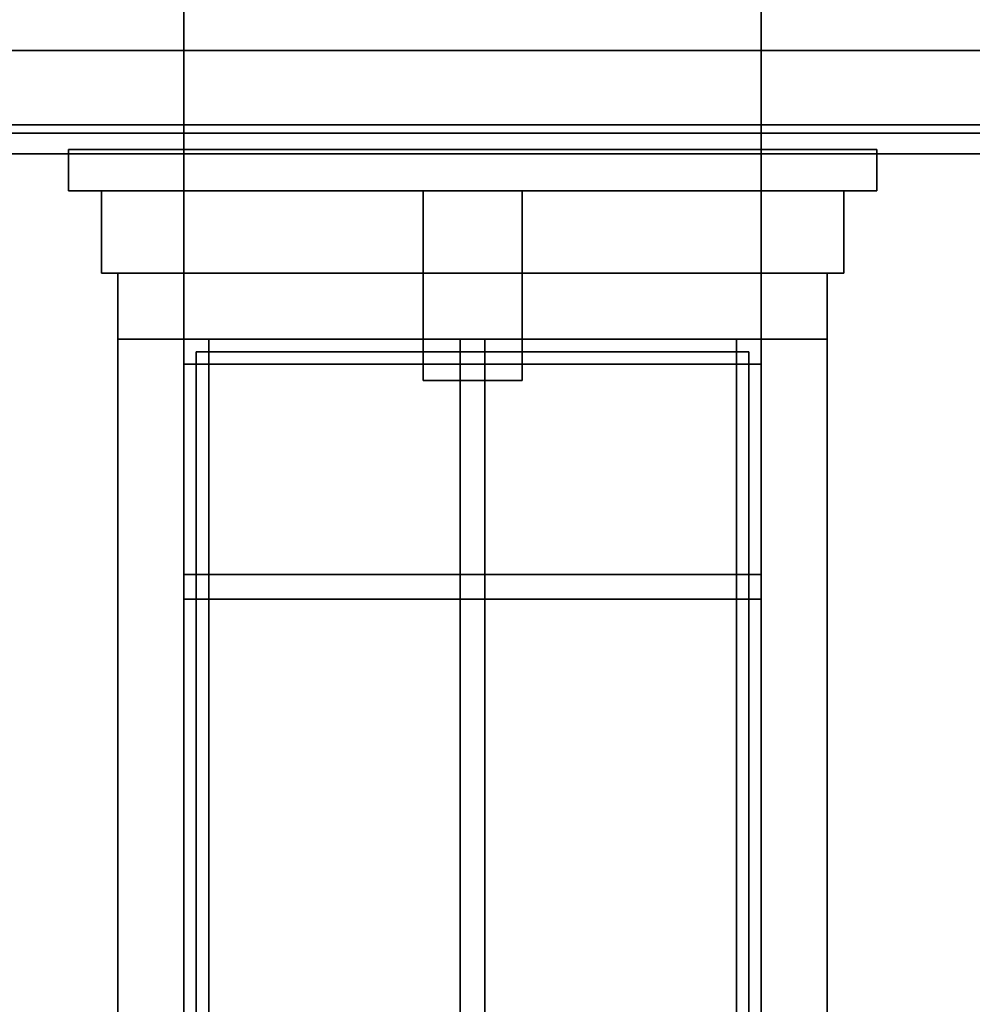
# Model space of a CAD drawing. Header units: metres. Extents: x -34.5 to -0.5, y 0 to 14.7.
# Tile 64 of 74: x -13.8 to -11.5, y 2.4 to 4.8. Entities that reach past the tile are written whole.
import ezdxf

# ---------------------------------------------------------------- set-up
doc = ezdxf.new("R2010")
doc.units = ezdxf.units.M
for name, color, linetype in [('FRAME', 8, 'Continuous'), ('GLASS', 5, 'Continuous'), ('INTERIOR_FLOOR', 8, 'Continuous'), ('PLASTER', 8, 'Continuous'), ('STUCCO', 8, 'Continuous')]:
    doc.layers.add(name, color=color, linetype=linetype)

msp = doc.modelspace()

# ---------------------------------------------------------------- linework, layer by layer
at = {"layer": 'FRAME'}
for points in [[(-11.9667, 3.94), (-13.3667, 3.94), (-13.3667, 4), (-11.9667, 4)], [(-13.3067, 1.5), (-13.3667, 1.5), (-13.3667, 4), (-13.3067, 4)], [(-13.3667, 3.94), (-11.9667, 3.94), (-11.9667, 4), (-13.3667, 4)], [(-13.3667, 1.5), (-13.3067, 1.5), (-13.3067, 4), (-13.3667, 4)], [(-11.9667, 3.94), (-13.3667, 3.94), (-13.3667, 4), (-11.9667, 4)], [(-13.3067, 1.5), (-13.3667, 1.5), (-13.3667, 4), (-13.3067, 4)], [(-13.3667, 3.94), (-11.9667, 3.94), (-11.9667, 4), (-13.3667, 4)], [(-13.3667, 1.5), (-13.3067, 1.5), (-13.3067, 4), (-13.3667, 4)], [(-12.6367, 1.5), (-12.6967, 1.5), (-12.6967, 4), (-12.6367, 4)], [(-12.6967, 1.5), (-12.6367, 1.5), (-12.6367, 4), (-12.6967, 4)], [(-12.6367, 1.5), (-12.6967, 1.5), (-12.6967, 4), (-12.6367, 4)], [(-12.6967, 1.5), (-12.6367, 1.5), (-12.6367, 4), (-12.6967, 4)], [(-11.9667, 1.5), (-12.0267, 1.5), (-12.0267, 4), (-11.9667, 4)], [(-12.0267, 1.5), (-11.9667, 1.5), (-11.9667, 4), (-12.0267, 4)], [(-11.9667, 1.5), (-12.0267, 1.5), (-12.0267, 4), (-11.9667, 4)], [(-12.0267, 1.5), (-11.9667, 1.5), (-11.9667, 4), (-12.0267, 4)], [(-11.9667, 3.37), (-13.3667, 3.37), (-13.3667, 3.43), (-11.9667, 3.43)], [(-13.3667, 3.37), (-11.9667, 3.37), (-11.9667, 3.43), (-13.3667, 3.43)], [(-11.9667, 3.37), (-13.3667, 3.37), (-13.3667, 3.43), (-11.9667, 3.43)], [(-13.3667, 3.37), (-11.9667, 3.37), (-11.9667, 3.43), (-13.3667, 3.43)]]:
    msp.add_lwpolyline(points, close=True, dxfattribs=at)
at = {"layer": 'GLASS'}
for points in [[(-11.9967, 1.53), (-13.3367, 1.53), (-13.3367, 3.97), (-11.9967, 3.97)], [(-13.3367, 1.53), (-11.9967, 1.53), (-11.9967, 3.97), (-13.3367, 3.97)], [(-11.9967, 1.53), (-13.3367, 1.53), (-13.3367, 3.97), (-11.9967, 3.97)], [(-13.3367, 1.53), (-11.9967, 1.53), (-11.9967, 3.97), (-13.3367, 3.97)]]:
    msp.add_lwpolyline(points, close=True, dxfattribs=at)
at = {"layer": 'INTERIOR_FLOOR'}
for points in [[(-6.45, 4.5), (-29.55, 4.5), (-29.55, 4.52), (-6.45, 4.52)], [(-29.55, 4.5), (-6.45, 4.5), (-6.45, 4.52), (-29.55, 4.52)]]:
    msp.add_lwpolyline(points, close=True, dxfattribs=at)
at = {"layer": 'PLASTER'}
for points in [[(-13.3667, 4.5), (-14.6333, 4.5), (-14.6333, 7.9), (-13.3667, 7.9)], [(-14.6333, 4.5), (-13.3667, 4.5), (-13.3667, 7.9), (-14.6333, 7.9)], [(-13.3667, 4.5), (-14, 4.5), (-14, 7.9), (-13.3667, 7.9)], [(-14, 4.5), (-13.3667, 4.5), (-13.3667, 7.9), (-14, 7.9)], [(-10.7, 4.5), (-11.9667, 4.5), (-11.9667, 7.9), (-10.7, 7.9)], [(-11.9667, 4.5), (-10.7, 4.5), (-10.7, 7.9), (-11.9667, 7.9)], [(-10.7, 4.5), (-11.9667, 4.5), (-11.9667, 7.9), (-10.7, 7.9)], [(-11.9667, 4.5), (-10.7, 4.5), (-10.7, 7.9), (-11.9667, 7.9)], [(-11.9667, 4.5), (-13.3667, 4.5), (-13.3667, 5.2), (-11.9667, 5.2)], [(-13.3667, 4.5), (-11.9667, 4.5), (-11.9667, 5.2), (-13.3667, 5.2)], [(-11.9667, 4.5), (-13.3667, 4.5), (-13.3667, 5.2), (-11.9667, 5.2)], [(-13.3667, 4.5), (-11.9667, 4.5), (-11.9667, 5.2), (-13.3667, 5.2)], [(-13.3667, 0.9), (-14.6333, 0.9), (-14.6333, 4.5), (-13.3667, 4.5)], [(-14.6333, 0.9), (-13.3667, 0.9), (-13.3667, 4.5), (-14.6333, 4.5)], [(-13.3667, 0.9), (-14, 0.9), (-14, 4.5), (-13.3667, 4.5)], [(-14, 0.9), (-13.3667, 0.9), (-13.3667, 4.5), (-14, 4.5)], [(-11.9667, 4), (-13.3667, 4), (-13.3667, 4.5), (-11.9667, 4.5)], [(-13.3667, 4), (-11.9667, 4), (-11.9667, 4.5), (-13.3667, 4.5)], [(-11.9667, 4), (-13.3667, 4), (-13.3667, 4.5), (-11.9667, 4.5)], [(-13.3667, 4), (-11.9667, 4), (-11.9667, 4.5), (-13.3667, 4.5)], [(-10.7, 0.9), (-11.9667, 0.9), (-11.9667, 4.5), (-10.7, 4.5)], [(-11.9667, 0.9), (-10.7, 0.9), (-10.7, 4.5), (-11.9667, 4.5)], [(-10.7, 0.9), (-11.9667, 0.9), (-11.9667, 4.5), (-10.7, 4.5)], [(-11.9667, 0.9), (-10.7, 0.9), (-10.7, 4.5), (-11.9667, 4.5)], [(-11.7667, 4.16), (-13.5667, 4.16), (-13.5667, 4.36), (-11.7667, 4.36)], [(-13.5667, 4.16), (-11.7667, 4.16), (-11.7667, 4.36), (-13.5667, 4.36)], [(-11.7667, 4.16), (-13.5667, 4.16), (-13.5667, 4.36), (-11.7667, 4.36)], [(-13.5667, 4.16), (-11.7667, 4.16), (-11.7667, 4.36), (-13.5667, 4.36)]]:
    msp.add_lwpolyline(points, close=True, dxfattribs=at)
at = {"layer": 'STUCCO'}
for points in [[(-5.92, 4.45), (-30.08, 4.45), (-30.08, 4.7), (-5.92, 4.7)], [(-30.08, 4.45), (-5.92, 4.45), (-5.92, 4.7), (-30.08, 4.7)], [(-11.6867, 4.36), (-13.6467, 4.36), (-13.6467, 4.46), (-11.6867, 4.46)], [(-13.6467, 4.36), (-11.6867, 4.36), (-11.6867, 4.46), (-13.6467, 4.46)], [(-11.6867, 4.36), (-13.6467, 4.36), (-13.6467, 4.46), (-11.6867, 4.46)], [(-13.6467, 4.36), (-11.6867, 4.36), (-11.6867, 4.46), (-13.6467, 4.46)], [(-12.5467, 3.9), (-12.7867, 3.9), (-12.7867, 4.36), (-12.5467, 4.36)], [(-12.7867, 3.9), (-12.5467, 3.9), (-12.5467, 4.36), (-12.7867, 4.36)], [(-12.5467, 3.9), (-12.7867, 3.9), (-12.7867, 4.36), (-12.5467, 4.36)], [(-12.7867, 3.9), (-12.5467, 3.9), (-12.5467, 4.36), (-12.7867, 4.36)], [(-11.8067, 4), (-13.5267, 4), (-13.5267, 4.16), (-11.8067, 4.16)], [(-13.5267, 4), (-11.8067, 4), (-11.8067, 4.16), (-13.5267, 4.16)], [(-11.8067, 4), (-13.5267, 4), (-13.5267, 4.16), (-11.8067, 4.16)], [(-13.5267, 4), (-11.8067, 4), (-11.8067, 4.16), (-13.5267, 4.16)], [(-13.3667, 1.5), (-13.5267, 1.5), (-13.5267, 4), (-13.3667, 4)], [(-13.5267, 1.5), (-13.3667, 1.5), (-13.3667, 4), (-13.5267, 4)], [(-13.3667, 1.5), (-13.5267, 1.5), (-13.5267, 4), (-13.3667, 4)], [(-13.5267, 1.5), (-13.3667, 1.5), (-13.3667, 4), (-13.5267, 4)], [(-11.8067, 1.5), (-11.9667, 1.5), (-11.9667, 4), (-11.8067, 4)], [(-11.9667, 1.5), (-11.8067, 1.5), (-11.8067, 4), (-11.9667, 4)], [(-11.8067, 1.5), (-11.9667, 1.5), (-11.9667, 4), (-11.8067, 4)], [(-11.9667, 1.5), (-11.8067, 1.5), (-11.8067, 4), (-11.9667, 4)]]:
    msp.add_lwpolyline(points, close=True, dxfattribs=at)

doc.saveas('drawing.dxf')
